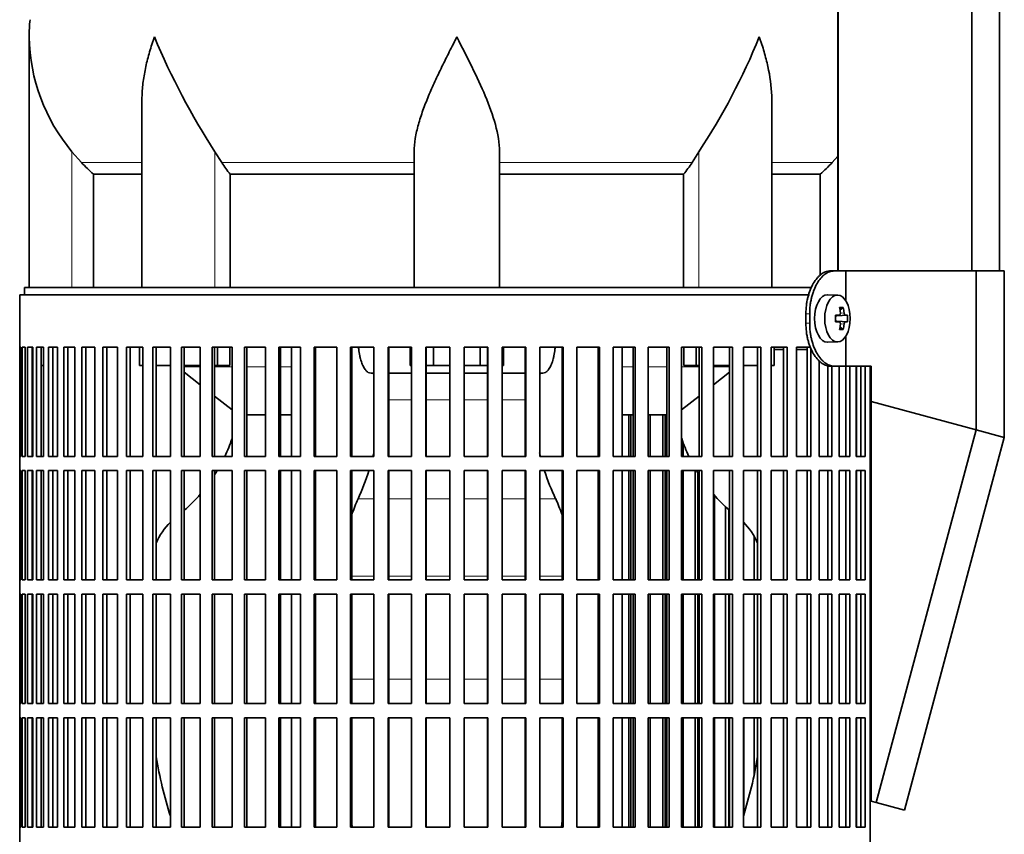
# Model space of a CAD drawing. Header units: millimetres. Extents: x 148 to 904, y -3418 to 2306.
# Tile 12 of 27: x 163 to 370, y -727 to -556. Entities that reach past the tile are written whole.
import ezdxf

# ---------------------------------------------------------------- set-up
doc = ezdxf.new("R2010")
doc.units = ezdxf.units.MM
for name, color, linetype in [('M5X8_UNI7687', 7, 'Continuous'), ('MID_134-16', 7, 'Continuous'), ('VSI134_DIFFUSORE', 7, 'Continuous'), ('VSI134_FILTRO_A', 7, 'Continuous'), ('VSI134_FILTRO_B', 7, 'Continuous'), ('VSI134_SUPPORTO_', 7, 'Continuous'), ('VSI134_TERMINALE', 7, 'Continuous')]:
    doc.layers.add(name, color=color, linetype=linetype)

# ---------------------------------------------------------------- blocks, each defined once
blk = doc.blocks.new('SE')
at = {"layer": 'M5X8_UNI7687', "color": 7, "linetype": 'Continuous', "lineweight": 35}
for p, q in [((334.83, -613.89), (332.74, -613.82)), ((336, -616.48), (335.33, -617.02)), ((334.35, -618.19), (335.15, -618.1)), ((335.15, -619.53), (334.35, -619.44)), ((336.89, -618.12), (334.67, -618.28)), ((336.89, -619.51), (334.67, -619.35)), ((336, -621.15), (335.33, -620.61)), ((332.74, -623.81), (334.83, -623.75))]:
    blk.add_line(p, q, dxfattribs=at)
at = {"layer": 'M5X8_UNI7687', "color": 4, "linetype": 'Continuous', "lineweight": 9}
for p, q in [((334.35, -618.19), (335.13, -618.11)), ((335.13, -619.53), (334.35, -619.44)), ((336.45, -618.11), (334.67, -618.28)), ((334.67, -619.35), (336.45, -619.53)), ((335.39, -617.68), (336.18, -617.61)), ((336.18, -620.02), (335.39, -619.95))]:
    blk.add_line(p, q, dxfattribs=at)
at = {"layer": 'M5X8_UNI7687', "color": 7, "linetype": 'Continuous', "lineweight": 35}
blk.add_arc((327.65, -618.82), 9.27, 355.7167, 4.2833, dxfattribs=at)
for centre, major_axis, ratio, start_param, end_param in [((332.69, -618.82), (0, -5), 0.544639, 3.141593, 6.283185), ((329.34, -621.88), (7.92, 4.79), 0.318449, 0.410036, 0.559729), ((327.58, -618.82), (0, 10), 0.788011, 4.833518, 4.948078), ((327.41, -618.82), (0, 10), 0.882948, 4.833518, 4.948078), ((327.5, -618.97), (9.97, 0.73), 0.047468, 0.695348, 0.809907), ((331.01, -618.82), (0, -9.26), 0.361923, 1.49595, 1.645642), ((334.67, -617.78), (-0.975, -0.099), 0.510424, 1.182652, 1.511361), ((334.67, -619.85), (-0.975, 0.099), 0.510424, 4.771824, 5.100533), ((327.5, -618.66), (9.97, -0.73), 0.047468, -0.809907, -0.695348), ((327.5, -618.97), (9.97, 0.73), 0.047468, 0.33853, 0.453089), ((327.5, -618.66), (9.97, -0.73), 0.047468, -0.453089, -0.33853), ((327.58, -618.82), (0, -10), 0.788011, 1.335108, 1.449667), ((329.34, -615.75), (7.92, -4.79), 0.318449, -0.559729, -0.410036), ((327.41, -618.82), (0, -10), 0.882948, 1.335108, 1.449667), ((332.69, -618.82), (0, -5), 0.544639, 0, 0.01805)]:
    blk.add_ellipse(centre, major_axis=major_axis, ratio=ratio, start_param=start_param, end_param=end_param, dxfattribs=at)
blk.add_ellipse((334.78, -618.82), major_axis=(0, -4.93), ratio=0.544639, dxfattribs=at)
for points in [[(335.13, -618.11), (335.14, -618.11), (335.17, -618.1), (335.2, -618.1), (335.22, -618.08), (335.25, -618.07), (335.28, -618.05), (335.3, -618.02), (335.32, -617.99), (335.34, -617.96), (335.36, -617.92), (335.38, -617.88), (335.39, -617.84), (335.4, -617.8), (335.4, -617.75), (335.41, -617.71), (335.41, -617.66), (335.41, -617.63), (335.4, -617.61)], [(335.4, -620.02), (335.41, -620.01), (335.41, -619.97), (335.41, -619.92), (335.4, -619.88), (335.4, -619.84), (335.39, -619.79), (335.38, -619.75), (335.36, -619.71), (335.34, -619.67), (335.32, -619.64), (335.3, -619.61), (335.28, -619.58), (335.25, -619.56), (335.22, -619.55), (335.2, -619.54), (335.17, -619.53), (335.14, -619.53), (335.13, -619.53)], [(336.18, -617.61), (336.18, -617.63), (336.18, -617.66), (336.19, -617.71), (336.2, -617.75), (336.21, -617.8), (336.23, -617.84), (336.24, -617.88), (336.26, -617.92), (336.28, -617.96), (336.3, -617.99), (336.32, -618.02), (336.34, -618.05), (336.36, -618.07), (336.38, -618.08), (336.4, -618.1), (336.43, -618.1), (336.44, -618.11), (336.45, -618.11)], [(336.45, -619.53), (336.44, -619.53), (336.43, -619.53), (336.4, -619.54), (336.38, -619.55), (336.36, -619.56), (336.34, -619.58), (336.32, -619.61), (336.3, -619.64), (336.28, -619.67), (336.26, -619.71), (336.24, -619.75), (336.23, -619.79), (336.21, -619.84), (336.2, -619.88), (336.19, -619.92), (336.18, -619.97), (336.18, -620.01), (336.18, -620.02)]]:
    blk.add_open_spline(points, degree=3, dxfattribs=at)
at = {"layer": 'MID_134-16', "color": 7, "linetype": 'Continuous', "lineweight": 35}
for p, q in [((334.95, 1727.68), (334.95, -608.82)), ((363.09, -608.82), (363.09, 1727.68)), ((368.89, -608.82), (368.89, 1727.68)), ((334.88, -477.32), (334.88, -608.82))]:
    blk.add_line(p, q, dxfattribs=at)
at = {"layer": 'VSI134_DIFFUSORE', "color": 7, "linetype": 'Continuous', "lineweight": 35}
for p, q in [((164.69, -559.58), (164.69, -612.32)), ((188.41, -572.96), (188.41, -612.32)), ((320.97, -612.32), (320.97, -572.96)), ((175.7, -586.02), (173.69, -583.72)), ((205.2, -586.02), (203.78, -583.72)), ((245.69, -612.32), (245.69, -583.72)), ((263.69, -612.32), (263.69, -583.72)), ((305.6, -583.72), (304.18, -586.02)), ((334.88, -584.64), (333.68, -586.02)), ((178.22, -588.46), (188.41, -588.46)), ((178.22, -612.32), (178.22, -588.46)), ((206.98, -588.46), (245.69, -588.46)), ((206.98, -612.32), (206.98, -588.46)), ((263.69, -588.46), (302.4, -588.46)), ((302.4, -588.46), (302.4, -612.32)), ((320.97, -588.46), (331.16, -588.46)), ((331.16, -588.46), (331.16, -609.77))]:
    blk.add_line(p, q, dxfattribs=at)
at = {"layer": 'VSI134_DIFFUSORE', "color": 4, "linetype": 'Continuous', "lineweight": 9}
for p, q in [((173.69, -612.32), (173.69, -583.72)), ((203.78, -612.32), (203.78, -583.72)), ((305.6, -612.32), (305.6, -583.72)), ((175.7, -586.02), (188.41, -586.02)), ((205.2, -586.02), (245.69, -586.02)), ((263.69, -586.02), (304.18, -586.02)), ((320.97, -586.02), (333.68, -586.02))]:
    blk.add_line(p, q, dxfattribs=at)
at = {"layer": 'VSI134_DIFFUSORE', "color": 7, "linetype": 'Continuous', "lineweight": 35}
for centre, radius, start, end in [((203.19, -559.59), 38.5, 174.5826, 180.0016), ((203.34, -558.92), 38.66, 180.9959, 219.9106), ((329.39, -502.05), 149.83, 202.585, 213.0327), ((192.33, -508.56), 135.94, 326.4322, 337.9502), ((238.34, -563.78), 39.91, 213.8601, 218.2043), ((271.07, -563.8), 39.88, 321.7938, 326.1418)]:
    blk.add_arc(centre, radius, start, end, dxfattribs=at)
for points, knots in [([(191.05, -559.59), (190.96, -559.85), (190.86, -560.11), (190.68, -560.63), (190.6, -560.9), (190.34, -561.68), (190.18, -562.2), (189.72, -563.76), (189.46, -564.79), (189.01, -566.87), (188.82, -567.91), (188.55, -569.96), (188.47, -570.98), (188.42, -572.32), (188.41, -572.64), (188.41, -572.97)], [0, 0, 0, 0, 0.03125, 0.03125, 0.0625, 0.0625, 0.125, 0.125, 0.25, 0.25, 0.375, 0.375, 0.5, 0.5, 0.5400162, 0.5400162, 0.5400162, 0.5400162]), ([(254.69, -559.59), (254.56, -559.85), (254.42, -560.11), (254.16, -560.63), (254.03, -560.9), (253.63, -561.68), (253.36, -562.2), (252.58, -563.76), (252.06, -564.79), (251.05, -566.87), (250.55, -567.91), (249.61, -569.96), (249.15, -570.98), (248.31, -573.01), (247.91, -574.01), (247.37, -575.52), (247.2, -576.02), (246.88, -577.02), (246.73, -577.52), (246.31, -579), (246.09, -579.97), (245.78, -581.87), (245.69, -582.8), (245.69, -583.72)], [0, 0, 0, 0, 0.03125, 0.03125, 0.0625, 0.0625, 0.125, 0.125, 0.25, 0.25, 0.375, 0.375, 0.5, 0.5, 0.625, 0.625, 0.6875, 0.6875, 0.75, 0.75, 0.875, 0.875, 1, 1, 1, 1]), ([(263.69, -583.72), (263.69, -581.89), (263.34, -579.99), (262.24, -576.04), (261.5, -574.02), (258.96, -567.95), (256.8, -563.74), (254.69, -559.59)], [0, 0, 0, 0, 0.25, 0.25, 0.5, 0.5, 1, 1, 1, 1]), ([(320.97, -572.97), (320.97, -572.63), (320.96, -572.29), (320.87, -569.9), (320.59, -567.86), (319.92, -564.78), (319.65, -563.75), (319.2, -562.19), (319.04, -561.68), (318.78, -560.9), (318.65, -560.5), (318.52, -560.11), (318.42, -559.85), (318.38, -559.72), (318.33, -559.59)], [0.4588627, 0.4588627, 0.4588627, 0.4588627, 0.5, 0.5, 0.75, 0.75, 0.875, 0.875, 0.9375, 0.9375, 0.96875, 0.984375, 0.984375, 1, 1, 1, 1])]:
    blk.add_open_spline(points, degree=3, knots=knots, dxfattribs=at)
for points in [[(178.22, -588.46), (177.35, -587.68), (176.51, -586.86), (175.7, -586.02)], [(333.68, -586.02), (332.87, -586.86), (332.03, -587.68), (331.16, -588.46)]]:
    blk.add_open_spline(points, degree=3, dxfattribs=at)
at = {"layer": 'VSI134_FILTRO_A', "color": 7, "linetype": 'Continuous', "lineweight": 35}
for p, q in [((328.89, -613.82), (162.69, -613.82)), ((162.69, -613.82), (162.69, -814.82)), ((162.7, -624.82), (162.7, -647.82)), ((162.92, -624.82), (162.7, -624.82)), ((162.92, -624.82), (162.92, -647.82)), ((163.18, -624.82), (163.18, -647.82)), ((163.84, -624.82), (163.18, -624.82)), ((163.84, -624.82), (163.84, -647.82)), ((164.36, -624.82), (164.36, -647.82)), ((165.44, -624.82), (164.36, -624.82)), ((165.34, -624.82), (165.34, -647.82)), ((165.44, -624.82), (165.44, -647.82)), ((166.23, -624.82), (166.23, -647.82)), ((167.73, -624.82), (166.23, -624.82)), ((167.18, -624.82), (167.18, -647.82)), ((167.73, -624.82), (167.73, -647.82)), ((168.77, -624.82), (168.77, -647.82)), ((170.68, -624.82), (168.77, -624.82)), ((169.69, -624.82), (169.69, -647.82)), ((170.68, -624.82), (170.68, -647.82)), ((171.96, -624.82), (171.96, -647.82)), ((174.27, -624.82), (171.96, -624.82)), ((172.85, -624.82), (172.85, -647.82)), ((174.27, -624.82), (174.27, -647.82)), ((175.78, -624.82), (175.78, -647.82)), ((178.47, -624.82), (175.78, -624.82)), ((176.63, -624.82), (176.63, -647.82)), ((178.47, -624.82), (178.47, -647.82)), ((180.21, -624.82), (180.21, -647.82)), ((183.25, -624.82), (180.21, -624.82)), ((181, -624.82), (181, -647.82)), ((183.25, -624.82), (183.25, -647.82)), ((185.2, -624.82), (185.2, -647.82)), ((188.57, -624.82), (185.2, -624.82)), ((185.93, -624.82), (185.93, -647.82)), ((188.57, -624.82), (188.57, -647.82)), ((194.4, -624.82), (190.72, -624.82)), ((190.72, -624.82), (190.72, -647.82)), ((191.39, -624.82), (191.39, -647.82)), ((194.4, -624.82), (194.4, -647.82)), ((200.69, -624.82), (196.72, -624.82)), ((196.72, -624.82), (196.72, -647.82)), ((197.33, -624.82), (197.33, -647.82)), ((200.69, -624.82), (200.69, -647.82)), ((207.38, -624.82), (203.17, -624.82)), ((203.17, -624.82), (203.17, -647.82)), ((203.71, -624.82), (203.71, -647.82)), ((207.38, -624.82), (207.38, -647.82)), ((214.44, -624.82), (210.01, -624.82)), ((210.01, -624.82), (210.01, -647.82)), ((210.47, -624.82), (210.47, -647.82)), ((214.44, -624.82), (214.44, -647.82)), ((221.81, -624.82), (217.19, -624.82)), ((217.19, -624.82), (217.19, -647.82)), ((217.57, -624.82), (217.57, -647.82)), ((221.81, -624.82), (221.81, -647.82)), ((229.42, -624.82), (224.65, -624.82)), ((224.65, -624.82), (224.65, -647.82)), ((224.95, -624.82), (224.95, -647.82)), ((229.42, -624.82), (229.42, -647.82)), ((237.23, -624.82), (232.34, -624.82)), ((232.34, -624.82), (232.34, -647.82)), ((232.56, -624.82), (232.56, -647.82)), ((237.23, -624.82), (237.23, -647.82)), ((245.16, -624.82), (240.21, -624.82)), ((240.21, -624.82), (240.21, -647.82)), ((240.34, -624.82), (240.34, -647.82)), ((245.16, -624.82), (245.16, -647.82)), ((253.18, -624.82), (248.18, -624.82)), ((248.18, -624.82), (248.18, -647.82)), ((248.22, -624.82), (248.22, -647.82)), ((253.18, -624.82), (253.18, -647.82)), ((261.2, -624.82), (256.2, -624.82)), ((256.2, -624.82), (256.2, -647.82)), ((261.16, -624.82), (261.16, -647.82)), ((261.2, -624.82), (261.2, -647.82)), ((269.17, -624.82), (264.22, -624.82)), ((264.22, -624.82), (264.22, -647.82)), ((269.04, -624.82), (269.04, -647.82)), ((269.17, -624.82), (269.17, -647.82)), ((277.04, -624.82), (272.15, -624.82)), ((272.15, -624.82), (272.15, -647.82)), ((276.82, -624.82), (276.82, -647.82)), ((277.04, -624.82), (277.04, -647.82)), ((284.73, -624.82), (279.96, -624.82)), ((279.96, -624.82), (279.96, -647.82)), ((284.43, -624.82), (284.43, -647.82)), ((284.73, -624.82), (284.73, -647.82)), ((292.19, -624.82), (287.57, -624.82)), ((287.57, -624.82), (287.57, -647.82)), ((291.81, -624.82), (291.81, -647.82)), ((292.19, -624.82), (292.19, -647.82)), ((299.37, -624.82), (294.94, -624.82)), ((294.94, -624.82), (294.94, -647.82)), ((298.91, -624.82), (298.91, -647.82)), ((299.37, -624.82), (299.37, -647.82)), ((306.21, -624.82), (301.99, -624.82)), ((301.99, -624.82), (301.99, -647.82)), ((305.67, -624.82), (305.67, -647.82)), ((306.21, -624.82), (306.21, -647.82)), ((312.66, -624.82), (308.69, -624.82)), ((308.69, -624.82), (308.69, -647.82)), ((312.05, -624.82), (312.05, -647.82)), ((312.66, -624.82), (312.66, -647.82)), ((318.66, -624.82), (314.98, -624.82)), ((314.98, -624.82), (314.98, -647.82)), ((317.99, -624.82), (317.99, -647.82)), ((318.66, -624.82), (318.66, -647.82)), ((324.18, -624.82), (320.81, -624.82)), ((320.81, -624.82), (320.81, -647.82)), ((323.45, -624.82), (323.45, -647.82)), ((324.18, -624.82), (324.18, -647.82)), ((329.17, -624.82), (326.13, -624.82)), ((326.13, -624.82), (326.13, -647.82)), ((328.38, -624.82), (328.38, -647.82)), ((329.17, -625.01), (329.17, -647.82)), ((330.91, -627.62), (330.91, -647.82)), ((332.75, -628.67), (332.75, -647.82)), ((333.6, -628.82), (333.6, -647.82)), ((335.11, -628.82), (335.11, -647.82)), ((336.53, -628.82), (336.53, -647.82)), ((337.42, -628.82), (337.42, -647.82)), ((338.7, -628.82), (338.7, -647.82)), ((339.69, -628.82), (339.69, -647.82)), ((340.61, -628.82), (340.61, -647.82)), ((341.68, -628.82), (341.68, -806.04)), ((162.92, -647.82), (162.7, -647.82)), ((163.84, -647.82), (163.18, -647.82)), ((165.44, -647.82), (164.36, -647.82)), ((167.73, -647.82), (166.23, -647.82)), ((170.68, -647.82), (168.77, -647.82)), ((174.27, -647.82), (171.96, -647.82)), ((178.47, -647.82), (175.78, -647.82)), ((183.25, -647.82), (180.21, -647.82)), ((188.57, -647.82), (185.2, -647.82)), ((194.4, -647.82), (190.72, -647.82)), ((200.69, -647.82), (196.72, -647.82)), ((207.38, -647.82), (203.17, -647.82)), ((214.44, -647.82), (210.01, -647.82)), ((221.81, -647.82), (217.19, -647.82)), ((229.42, -647.82), (224.65, -647.82)), ((237.23, -647.82), (232.34, -647.82)), ((245.16, -647.82), (240.21, -647.82)), ((253.18, -647.82), (248.18, -647.82)), ((261.2, -647.82), (256.2, -647.82)), ((269.17, -647.82), (264.22, -647.82)), ((277.04, -647.82), (272.15, -647.82)), ((284.73, -647.82), (279.96, -647.82)), ((292.19, -647.82), (287.57, -647.82)), ((299.37, -647.82), (294.94, -647.82)), ((306.21, -647.82), (301.99, -647.82)), ((312.66, -647.82), (308.69, -647.82)), ((318.66, -647.82), (314.98, -647.82)), ((324.18, -647.82), (320.81, -647.82)), ((329.17, -647.82), (326.13, -647.82)), ((333.6, -647.82), (330.91, -647.82)), ((337.42, -647.82), (335.11, -647.82)), ((340.61, -647.82), (338.7, -647.82)), ((162.7, -650.82), (162.7, -673.82)), ((162.92, -650.82), (162.7, -650.82)), ((162.92, -650.82), (162.92, -673.82)), ((163.18, -650.82), (163.18, -673.82)), ((163.84, -650.82), (163.18, -650.82)), ((163.84, -650.82), (163.84, -673.82)), ((164.36, -650.82), (164.36, -673.82)), ((165.44, -650.82), (164.36, -650.82)), ((165.34, -650.82), (165.34, -673.82)), ((165.44, -650.82), (165.44, -673.82)), ((166.23, -650.82), (166.23, -673.82)), ((167.73, -650.82), (166.23, -650.82)), ((167.18, -650.82), (167.18, -673.82)), ((167.73, -650.82), (167.73, -673.82)), ((168.77, -650.82), (168.77, -673.82)), ((170.68, -650.82), (168.77, -650.82)), ((169.69, -650.82), (169.69, -673.82)), ((170.68, -650.82), (170.68, -673.82)), ((171.96, -650.82), (171.96, -673.82)), ((174.27, -650.82), (171.96, -650.82)), ((172.85, -650.82), (172.85, -673.82)), ((174.27, -650.82), (174.27, -673.82)), ((175.78, -650.82), (175.78, -673.82)), ((178.47, -650.82), (175.78, -650.82)), ((176.63, -650.82), (176.63, -673.82)), ((178.47, -650.82), (178.47, -673.82)), ((180.21, -650.82), (180.21, -673.82)), ((183.25, -650.82), (180.21, -650.82)), ((181, -650.82), (181, -673.82)), ((183.25, -650.82), (183.25, -673.82)), ((185.2, -650.82), (185.2, -673.82)), ((188.57, -650.82), (185.2, -650.82)), ((185.93, -650.82), (185.93, -673.82)), ((188.57, -650.82), (188.57, -673.82)), ((194.4, -650.82), (190.72, -650.82)), ((190.72, -650.82), (190.72, -673.82)), ((191.39, -650.82), (191.39, -673.82)), ((194.4, -650.82), (194.4, -673.82)), ((200.69, -650.82), (196.72, -650.82)), ((196.72, -650.82), (196.72, -673.82)), ((197.33, -650.82), (197.33, -673.82)), ((200.69, -650.82), (200.69, -673.82)), ((207.38, -650.82), (203.17, -650.82)), ((203.17, -650.82), (203.17, -673.82)), ((203.71, -650.82), (203.71, -673.82)), ((207.38, -650.82), (207.38, -673.82)), ((214.44, -650.82), (210.01, -650.82)), ((210.01, -650.82), (210.01, -673.82)), ((210.47, -650.82), (210.47, -673.82)), ((214.44, -650.82), (214.44, -673.82)), ((221.81, -650.82), (217.19, -650.82)), ((217.19, -650.82), (217.19, -673.82)), ((217.57, -650.82), (217.57, -673.82)), ((221.81, -650.82), (221.81, -673.82)), ((229.42, -650.82), (224.65, -650.82)), ((224.65, -650.82), (224.65, -673.82)), ((224.95, -650.82), (224.95, -673.82)), ((229.42, -650.82), (229.42, -673.82)), ((237.23, -650.82), (232.34, -650.82)), ((232.34, -650.82), (232.34, -673.82)), ((232.56, -650.82), (232.56, -673.82)), ((237.23, -650.82), (237.23, -673.82)), ((245.16, -650.82), (240.21, -650.82)), ((240.21, -650.82), (240.21, -673.82)), ((240.34, -650.82), (240.34, -673.82)), ((245.16, -650.82), (245.16, -673.82)), ((253.18, -650.82), (248.18, -650.82)), ((248.18, -650.82), (248.18, -673.82)), ((248.22, -650.82), (248.22, -673.82)), ((253.18, -650.82), (253.18, -673.82)), ((261.2, -650.82), (256.2, -650.82)), ((256.2, -650.82), (256.2, -673.82)), ((261.16, -650.82), (261.16, -673.82)), ((261.2, -650.82), (261.2, -673.82)), ((269.17, -650.82), (264.22, -650.82)), ((264.22, -650.82), (264.22, -673.82)), ((269.04, -650.82), (269.04, -673.82)), ((269.17, -650.82), (269.17, -673.82)), ((277.04, -650.82), (272.15, -650.82)), ((272.15, -650.82), (272.15, -673.82)), ((276.82, -650.82), (276.82, -673.82)), ((277.04, -650.82), (277.04, -673.82)), ((284.73, -650.82), (279.96, -650.82)), ((279.96, -650.82), (279.96, -673.82)), ((284.43, -650.82), (284.43, -673.82)), ((284.73, -650.82), (284.73, -673.82)), ((292.19, -650.82), (287.57, -650.82)), ((287.57, -650.82), (287.57, -673.82)), ((291.81, -650.82), (291.81, -673.82)), ((292.19, -650.82), (292.19, -673.82)), ((299.37, -650.82), (294.94, -650.82)), ((294.94, -650.82), (294.94, -673.82)), ((298.91, -650.82), (298.91, -673.82)), ((299.37, -650.82), (299.37, -673.82)), ((306.21, -650.82), (301.99, -650.82)), ((301.99, -650.82), (301.99, -673.82)), ((305.67, -650.82), (305.67, -673.82)), ((306.21, -650.82), (306.21, -673.82)), ((312.66, -650.82), (308.69, -650.82)), ((308.69, -650.82), (308.69, -673.82)), ((312.05, -650.82), (312.05, -673.82)), ((312.66, -650.82), (312.66, -673.82)), ((318.66, -650.82), (314.98, -650.82)), ((314.98, -650.82), (314.98, -673.82)), ((317.99, -650.82), (317.99, -673.82)), ((318.66, -650.82), (318.66, -673.82)), ((324.18, -650.82), (320.81, -650.82)), ((320.81, -650.82), (320.81, -673.82)), ((323.45, -650.82), (323.45, -673.82)), ((324.18, -650.82), (324.18, -673.82)), ((329.17, -650.82), (326.13, -650.82)), ((326.13, -650.82), (326.13, -673.82)), ((328.38, -650.82), (328.38, -673.82)), ((329.17, -650.82), (329.17, -673.82)), ((333.6, -650.82), (330.91, -650.82)), ((330.91, -650.82), (330.91, -673.82)), ((332.75, -650.82), (332.75, -673.82)), ((333.6, -650.82), (333.6, -673.82)), ((337.42, -650.82), (335.11, -650.82)), ((335.11, -650.82), (335.11, -673.82)), ((336.53, -650.82), (336.53, -673.82)), ((337.42, -650.82), (337.42, -673.82)), ((340.61, -650.82), (338.7, -650.82)), ((338.7, -650.82), (338.7, -673.82)), ((339.69, -650.82), (339.69, -673.82)), ((340.61, -650.82), (340.61, -673.82)), ((162.92, -673.82), (162.7, -673.82)), ((163.84, -673.82), (163.18, -673.82)), ((165.44, -673.82), (164.36, -673.82)), ((167.73, -673.82), (166.23, -673.82)), ((170.68, -673.82), (168.77, -673.82)), ((174.27, -673.82), (171.96, -673.82)), ((178.47, -673.82), (175.78, -673.82)), ((183.25, -673.82), (180.21, -673.82)), ((188.57, -673.82), (185.2, -673.82)), ((194.4, -673.82), (190.72, -673.82)), ((200.69, -673.82), (196.72, -673.82)), ((207.38, -673.82), (203.17, -673.82)), ((214.44, -673.82), (210.01, -673.82)), ((221.81, -673.82), (217.19, -673.82)), ((229.42, -673.82), (224.65, -673.82)), ((237.23, -673.82), (232.34, -673.82)), ((245.16, -673.82), (240.21, -673.82)), ((253.18, -673.82), (248.18, -673.82)), ((261.2, -673.82), (256.2, -673.82)), ((269.17, -673.82), (264.22, -673.82)), ((277.04, -673.82), (272.15, -673.82)), ((284.73, -673.82), (279.96, -673.82)), ((292.19, -673.82), (287.57, -673.82)), ((299.37, -673.82), (294.94, -673.82)), ((306.21, -673.82), (301.99, -673.82)), ((312.66, -673.82), (308.69, -673.82)), ((318.66, -673.82), (314.98, -673.82)), ((324.18, -673.82), (320.81, -673.82)), ((329.17, -673.82), (326.13, -673.82)), ((333.6, -673.82), (330.91, -673.82)), ((337.42, -673.82), (335.11, -673.82)), ((340.61, -673.82), (338.7, -673.82)), ((162.7, -676.82), (162.7, -699.82)), ((162.92, -676.82), (162.7, -676.82)), ((162.92, -676.82), (162.92, -699.82)), ((163.18, -676.82), (163.18, -699.82)), ((163.84, -676.82), (163.18, -676.82)), ((163.84, -676.82), (163.84, -699.82)), ((164.36, -676.82), (164.36, -699.82)), ((165.44, -676.82), (164.36, -676.82)), ((165.34, -676.82), (165.34, -699.82)), ((165.44, -676.82), (165.44, -699.82)), ((166.23, -676.82), (166.23, -699.82)), ((167.73, -676.82), (166.23, -676.82)), ((167.18, -676.82), (167.18, -699.82)), ((167.73, -676.82), (167.73, -699.82)), ((168.77, -676.82), (168.77, -699.82)), ((170.68, -676.82), (168.77, -676.82)), ((169.69, -676.82), (169.69, -699.82)), ((170.68, -676.82), (170.68, -699.82)), ((171.96, -676.82), (171.96, -699.82)), ((174.27, -676.82), (171.96, -676.82)), ((172.85, -676.82), (172.85, -699.82)), ((174.27, -676.82), (174.27, -699.82)), ((175.78, -676.82), (175.78, -699.82)), ((178.47, -676.82), (175.78, -676.82)), ((176.63, -676.82), (176.63, -699.82)), ((178.47, -676.82), (178.47, -699.82)), ((180.21, -676.82), (180.21, -699.82)), ((183.25, -676.82), (180.21, -676.82)), ((181, -676.82), (181, -699.82)), ((183.25, -676.82), (183.25, -699.82)), ((185.2, -676.82), (185.2, -699.82)), ((188.57, -676.82), (185.2, -676.82)), ((185.93, -676.82), (185.93, -699.82)), ((188.57, -676.82), (188.57, -699.82)), ((194.4, -676.82), (190.72, -676.82)), ((190.72, -676.82), (190.72, -699.82)), ((191.39, -676.82), (191.39, -699.82)), ((194.4, -676.82), (194.4, -699.82)), ((200.69, -676.82), (196.72, -676.82)), ((196.72, -676.82), (196.72, -699.82)), ((197.33, -676.82), (197.33, -699.82)), ((200.69, -676.82), (200.69, -699.82)), ((207.38, -676.82), (203.17, -676.82)), ((203.17, -676.82), (203.17, -699.82)), ((203.71, -676.82), (203.71, -699.82)), ((207.38, -676.82), (207.38, -699.82)), ((214.44, -676.82), (210.01, -676.82)), ((210.01, -676.82), (210.01, -699.82)), ((210.47, -676.82), (210.47, -699.82)), ((214.44, -676.82), (214.44, -699.82)), ((221.81, -676.82), (217.19, -676.82)), ((217.19, -676.82), (217.19, -699.82)), ((217.57, -676.82), (217.57, -699.82)), ((221.81, -676.82), (221.81, -699.82)), ((229.42, -676.82), (224.65, -676.82)), ((224.65, -676.82), (224.65, -699.82)), ((224.95, -676.82), (224.95, -699.82)), ((229.42, -676.82), (229.42, -699.82)), ((237.23, -676.82), (232.34, -676.82)), ((232.34, -676.82), (232.34, -699.82)), ((232.56, -676.82), (232.56, -699.82)), ((237.23, -676.82), (237.23, -699.82)), ((245.16, -676.82), (240.21, -676.82)), ((240.21, -676.82), (240.21, -699.82)), ((240.34, -676.82), (240.34, -699.82)), ((245.16, -676.82), (245.16, -699.82)), ((253.18, -676.82), (248.18, -676.82)), ((248.18, -676.82), (248.18, -699.82)), ((248.22, -676.82), (248.22, -699.82)), ((253.18, -676.82), (253.18, -699.82)), ((261.2, -676.82), (256.2, -676.82)), ((256.2, -676.82), (256.2, -699.82)), ((261.16, -676.82), (261.16, -699.82)), ((261.2, -676.82), (261.2, -699.82)), ((269.17, -676.82), (264.22, -676.82)), ((264.22, -676.82), (264.22, -699.82)), ((269.04, -676.82), (269.04, -699.82)), ((269.17, -676.82), (269.17, -699.82)), ((277.04, -676.82), (272.15, -676.82)), ((272.15, -676.82), (272.15, -699.82)), ((276.82, -676.82), (276.82, -699.82)), ((277.04, -676.82), (277.04, -699.82)), ((284.73, -676.82), (279.96, -676.82)), ((279.96, -676.82), (279.96, -699.82)), ((284.43, -676.82), (284.43, -699.82)), ((284.73, -676.82), (284.73, -699.82)), ((292.19, -676.82), (287.57, -676.82)), ((287.57, -676.82), (287.57, -699.82)), ((291.81, -676.82), (291.81, -699.82)), ((292.19, -676.82), (292.19, -699.82)), ((299.37, -676.82), (294.94, -676.82)), ((294.94, -676.82), (294.94, -699.82)), ((298.91, -676.82), (298.91, -699.82)), ((299.37, -676.82), (299.37, -699.82)), ((306.21, -676.82), (301.99, -676.82)), ((301.99, -676.82), (301.99, -699.82)), ((305.67, -676.82), (305.67, -699.82)), ((306.21, -676.82), (306.21, -699.82)), ((312.66, -676.82), (308.69, -676.82)), ((308.69, -676.82), (308.69, -699.82)), ((312.05, -676.82), (312.05, -699.82)), ((312.66, -676.82), (312.66, -699.82)), ((318.66, -676.82), (314.98, -676.82)), ((314.98, -676.82), (314.98, -699.82)), ((317.99, -676.82), (317.99, -699.82)), ((318.66, -676.82), (318.66, -699.82)), ((324.18, -676.82), (320.81, -676.82)), ((320.81, -676.82), (320.81, -699.82)), ((323.45, -676.82), (323.45, -699.82)), ((324.18, -676.82), (324.18, -699.82)), ((329.17, -676.82), (326.13, -676.82)), ((326.13, -676.82), (326.13, -699.82)), ((328.38, -676.82), (328.38, -699.82)), ((329.17, -676.82), (329.17, -699.82)), ((333.6, -676.82), (330.91, -676.82)), ((330.91, -676.82), (330.91, -699.82)), ((332.75, -676.82), (332.75, -699.82)), ((333.6, -676.82), (333.6, -699.82)), ((337.42, -676.82), (335.11, -676.82)), ((335.11, -676.82), (335.11, -699.82)), ((336.53, -676.82), (336.53, -699.82)), ((337.42, -676.82), (337.42, -699.82)), ((340.61, -676.82), (338.7, -676.82)), ((338.7, -676.82), (338.7, -699.82)), ((339.69, -676.82), (339.69, -699.82)), ((340.61, -676.82), (340.61, -699.82)), ((162.92, -699.82), (162.7, -699.82)), ((163.84, -699.82), (163.18, -699.82)), ((165.44, -699.82), (164.36, -699.82)), ((167.73, -699.82), (166.23, -699.82)), ((170.68, -699.82), (168.77, -699.82)), ((174.27, -699.82), (171.96, -699.82)), ((178.47, -699.82), (175.78, -699.82)), ((183.25, -699.82), (180.21, -699.82)), ((188.57, -699.82), (185.2, -699.82)), ((194.4, -699.82), (190.72, -699.82)), ((200.69, -699.82), (196.72, -699.82)), ((207.38, -699.82), (203.17, -699.82)), ((214.44, -699.82), (210.01, -699.82)), ((221.81, -699.82), (217.19, -699.82)), ((229.42, -699.82), (224.65, -699.82)), ((237.23, -699.82), (232.34, -699.82)), ((245.16, -699.82), (240.21, -699.82)), ((253.18, -699.82), (248.18, -699.82)), ((261.2, -699.82), (256.2, -699.82)), ((269.17, -699.82), (264.22, -699.82)), ((277.04, -699.82), (272.15, -699.82)), ((284.73, -699.82), (279.96, -699.82)), ((292.19, -699.82), (287.57, -699.82)), ((299.37, -699.82), (294.94, -699.82)), ((306.21, -699.82), (301.99, -699.82)), ((312.66, -699.82), (308.69, -699.82)), ((318.66, -699.82), (314.98, -699.82)), ((324.18, -699.82), (320.81, -699.82)), ((329.17, -699.82), (326.13, -699.82)), ((333.6, -699.82), (330.91, -699.82)), ((337.42, -699.82), (335.11, -699.82)), ((340.61, -699.82), (338.7, -699.82)), ((162.7, -702.82), (162.7, -725.82)), ((162.92, -702.82), (162.7, -702.82)), ((162.92, -702.82), (162.92, -725.82)), ((163.18, -702.82), (163.18, -725.82)), ((163.84, -702.82), (163.18, -702.82)), ((163.84, -702.82), (163.84, -725.82)), ((164.36, -702.82), (164.36, -725.82)), ((165.44, -702.82), (164.36, -702.82)), ((165.34, -702.82), (165.34, -725.82)), ((165.44, -702.82), (165.44, -725.82)), ((166.23, -702.82), (166.23, -725.82)), ((167.73, -702.82), (166.23, -702.82)), ((167.18, -702.82), (167.18, -725.82)), ((167.73, -702.82), (167.73, -725.82)), ((168.77, -702.82), (168.77, -725.82)), ((170.68, -702.82), (168.77, -702.82)), ((169.69, -702.82), (169.69, -725.82)), ((170.68, -702.82), (170.68, -725.82)), ((171.96, -702.82), (171.96, -725.82)), ((174.27, -702.82), (171.96, -702.82)), ((172.85, -702.82), (172.85, -725.82)), ((174.27, -702.82), (174.27, -725.82)), ((175.78, -702.82), (175.78, -725.82)), ((178.47, -702.82), (175.78, -702.82)), ((176.63, -702.82), (176.63, -725.82)), ((178.47, -702.82), (178.47, -725.82)), ((180.21, -702.82), (180.21, -725.82)), ((183.25, -702.82), (180.21, -702.82)), ((181, -702.82), (181, -725.82)), ((183.25, -702.82), (183.25, -725.82)), ((185.2, -702.82), (185.2, -725.82)), ((188.57, -702.82), (185.2, -702.82)), ((185.93, -702.82), (185.93, -725.82)), ((188.57, -702.82), (188.57, -725.82)), ((194.4, -702.82), (190.72, -702.82)), ((190.72, -702.82), (190.72, -725.82)), ((191.39, -702.82), (191.39, -725.82)), ((194.4, -702.82), (194.4, -725.82)), ((200.69, -702.82), (196.72, -702.82)), ((196.72, -702.82), (196.72, -725.82)), ((197.33, -702.82), (197.33, -725.82)), ((200.69, -702.82), (200.69, -725.82)), ((207.38, -702.82), (203.17, -702.82)), ((203.17, -702.82), (203.17, -725.82)), ((203.71, -702.82), (203.71, -725.82)), ((207.38, -702.82), (207.38, -725.82)), ((214.44, -702.82), (210.01, -702.82)), ((210.01, -702.82), (210.01, -725.82)), ((210.47, -702.82), (210.47, -725.82)), ((214.44, -702.82), (214.44, -725.82)), ((221.81, -702.82), (217.19, -702.82)), ((217.19, -702.82), (217.19, -725.82)), ((217.57, -702.82), (217.57, -725.82)), ((221.81, -702.82), (221.81, -725.82)), ((229.42, -702.82), (224.65, -702.82)), ((224.65, -702.82), (224.65, -725.82)), ((224.95, -702.82), (224.95, -725.82)), ((229.42, -702.82), (229.42, -725.82)), ((237.23, -702.82), (232.34, -702.82)), ((232.34, -702.82), (232.34, -725.82)), ((232.56, -702.82), (232.56, -725.82)), ((237.23, -702.82), (237.23, -725.82)), ((245.16, -702.82), (240.21, -702.82)), ((240.21, -702.82), (240.21, -725.82)), ((240.34, -702.82), (240.34, -725.82)), ((245.16, -702.82), (245.16, -725.82)), ((253.18, -702.82), (248.18, -702.82)), ((248.18, -702.82), (248.18, -725.82)), ((248.22, -702.82), (248.22, -725.82)), ((253.18, -702.82), (253.18, -725.82)), ((261.2, -702.82), (256.2, -702.82)), ((256.2, -702.82), (256.2, -725.82)), ((261.16, -702.82), (261.16, -725.82)), ((261.2, -702.82), (261.2, -725.82)), ((269.17, -702.82), (264.22, -702.82)), ((264.22, -702.82), (264.22, -725.82)), ((269.04, -702.82), (269.04, -725.82)), ((269.17, -702.82), (269.17, -725.82)), ((277.04, -702.82), (272.15, -702.82)), ((272.15, -702.82), (272.15, -725.82)), ((276.82, -702.82), (276.82, -725.82)), ((277.04, -702.82), (277.04, -725.82)), ((284.73, -702.82), (279.96, -702.82)), ((279.96, -702.82), (279.96, -725.82)), ((284.43, -702.82), (284.43, -725.82)), ((284.73, -702.82), (284.73, -725.82)), ((292.19, -702.82), (287.57, -702.82)), ((287.57, -702.82), (287.57, -725.82)), ((291.81, -702.82), (291.81, -725.82)), ((292.19, -702.82), (292.19, -725.82)), ((299.37, -702.82), (294.94, -702.82)), ((294.94, -702.82), (294.94, -725.82)), ((298.91, -702.82), (298.91, -725.82)), ((299.37, -702.82), (299.37, -725.82)), ((306.21, -702.82), (301.99, -702.82)), ((301.99, -702.82), (301.99, -725.82)), ((305.67, -702.82), (305.67, -725.82)), ((306.21, -702.82), (306.21, -725.82)), ((312.66, -702.82), (308.69, -702.82)), ((308.69, -702.82), (308.69, -725.82)), ((312.05, -702.82), (312.05, -725.82)), ((312.66, -702.82), (312.66, -725.82)), ((318.66, -702.82), (314.98, -702.82)), ((314.98, -702.82), (314.98, -725.82)), ((317.99, -702.82), (317.99, -725.82)), ((318.66, -702.82), (318.66, -725.82)), ((324.18, -702.82), (320.81, -702.82)), ((320.81, -702.82), (320.81, -725.82)), ((323.45, -702.82), (323.45, -725.82)), ((324.18, -702.82), (324.18, -725.82)), ((329.17, -702.82), (326.13, -702.82)), ((326.13, -702.82), (326.13, -725.82)), ((328.38, -702.82), (328.38, -725.82)), ((329.17, -702.82), (329.17, -725.82)), ((333.6, -702.82), (330.91, -702.82)), ((330.91, -702.82), (330.91, -725.82)), ((332.75, -702.82), (332.75, -725.82)), ((333.6, -702.82), (333.6, -725.82)), ((337.42, -702.82), (335.11, -702.82)), ((335.11, -702.82), (335.11, -725.82)), ((336.53, -702.82), (336.53, -725.82)), ((337.42, -702.82), (337.42, -725.82)), ((340.61, -702.82), (338.7, -702.82)), ((338.7, -702.82), (338.7, -725.82)), ((339.69, -702.82), (339.69, -725.82)), ((340.61, -702.82), (340.61, -725.82)), ((162.92, -725.82), (162.7, -725.82)), ((163.84, -725.82), (163.18, -725.82)), ((165.44, -725.82), (164.36, -725.82)), ((167.73, -725.82), (166.23, -725.82)), ((170.68, -725.82), (168.77, -725.82)), ((174.27, -725.82), (171.96, -725.82)), ((178.47, -725.82), (175.78, -725.82)), ((183.25, -725.82), (180.21, -725.82)), ((188.57, -725.82), (185.2, -725.82)), ((194.4, -725.82), (190.72, -725.82)), ((200.69, -725.82), (196.72, -725.82)), ((207.38, -725.82), (203.17, -725.82)), ((214.44, -725.82), (210.01, -725.82)), ((221.81, -725.82), (217.19, -725.82)), ((229.42, -725.82), (224.65, -725.82)), ((237.23, -725.82), (232.34, -725.82)), ((245.16, -725.82), (240.21, -725.82)), ((253.18, -725.82), (248.18, -725.82)), ((261.2, -725.82), (256.2, -725.82)), ((269.17, -725.82), (264.22, -725.82)), ((277.04, -725.82), (272.15, -725.82)), ((284.73, -725.82), (279.96, -725.82)), ((292.19, -725.82), (287.57, -725.82)), ((299.37, -725.82), (294.94, -725.82)), ((306.21, -725.82), (301.99, -725.82)), ((312.66, -725.82), (308.69, -725.82)), ((318.66, -725.82), (314.98, -725.82)), ((324.18, -725.82), (320.81, -725.82)), ((329.17, -725.82), (326.13, -725.82)), ((333.6, -725.82), (330.91, -725.82)), ((337.42, -725.82), (335.11, -725.82)), ((340.61, -725.82), (338.7, -725.82))]:
    blk.add_line(p, q, dxfattribs=at)
at = {"layer": 'VSI134_FILTRO_B', "color": 7, "linetype": 'Continuous', "lineweight": 35}
for p, q in [((290.87, -639.11), (290.87, -647.82)), ((291.29, -639.11), (291.29, -647.82)), ((295.4, -639.11), (295.4, -647.82)), ((298.01, -639.11), (298.01, -647.82)), ((298.51, -639.11), (298.51, -647.82)), ((302.34, -645.03), (302.34, -647.82)), ((290.87, -650.82), (290.87, -673.82)), ((291.29, -650.82), (291.29, -673.82)), ((295.4, -650.82), (295.4, -673.82)), ((298.01, -650.82), (298.01, -673.82)), ((298.51, -650.82), (298.51, -673.82)), ((302.34, -650.82), (302.34, -673.82)), ((304.82, -650.82), (304.82, -673.82)), ((305.39, -651.28), (305.39, -673.82)), ((308.91, -656.04), (308.91, -673.82)), ((311.25, -658.43), (311.25, -673.82)), ((311.89, -659.01), (311.89, -673.82)), ((317.24, -664.62), (317.24, -673.82)), ((317.95, -666), (317.95, -673.82)), ((290.87, -676.82), (290.87, -699.82)), ((291.29, -676.82), (291.29, -699.82)), ((295.4, -676.82), (295.4, -699.82)), ((298.01, -676.82), (298.01, -699.82)), ((298.51, -676.82), (298.51, -699.82)), ((302.34, -676.82), (302.34, -699.82)), ((304.82, -676.82), (304.82, -699.82)), ((305.39, -676.82), (305.39, -699.82)), ((308.91, -676.82), (308.91, -699.82)), ((311.25, -676.82), (311.25, -699.82)), ((311.89, -676.82), (311.89, -699.82)), ((317.24, -676.82), (317.24, -699.82)), ((317.95, -676.82), (317.95, -699.82)), ((290.87, -702.82), (290.87, -725.82)), ((291.29, -702.82), (291.29, -725.82)), ((295.4, -702.82), (295.4, -725.82)), ((298.01, -702.82), (298.01, -725.82)), ((298.51, -702.82), (298.51, -725.82)), ((302.34, -702.82), (302.34, -725.82)), ((304.82, -702.82), (304.82, -725.82)), ((305.39, -702.82), (305.39, -725.82)), ((308.91, -702.82), (308.91, -725.82)), ((311.25, -702.82), (311.25, -725.82)), ((311.89, -702.82), (311.89, -725.82)), ((315.08, -702.82), (315.08, -723.22)), ((317.24, -702.82), (317.24, -714.88)), ((317.95, -702.82), (317.95, -711.2))]:
    blk.add_line(p, q, dxfattribs=at)
at = {"layer": 'VSI134_SUPPORTO_', "color": 7, "linetype": 'Continuous', "lineweight": 35}
for p, q in [((163.69, -612.32), (329.42, -612.32)), ((163.69, -612.32), (163.69, -613.82)), ((170.62, -647.82), (170.62, -624.82)), ((187.93, -628.72), (187.93, -624.82)), ((204.35, -628.72), (204.35, -624.82)), ((206.89, -628.72), (206.89, -624.82)), ((219.87, -624.82), (219.87, -647.82)), ((244.87, -628.72), (244.87, -624.82)), ((249.78, -628.72), (249.78, -624.82)), ((259.6, -628.72), (259.6, -624.82)), ((264.5, -628.72), (264.5, -624.82)), ((289.51, -624.82), (289.51, -647.82)), ((302.48, -628.72), (302.48, -624.82)), ((305.03, -628.72), (305.03, -624.82)), ((321.45, -628.72), (321.45, -624.82)), ((323.45, -625.32), (321.45, -625.32)), ((328.38, -625.32), (326.13, -625.32)), ((165.44, -628.72), (165.34, -628.72)), ((167.73, -628.72), (167.18, -628.72)), ((188.57, -628.72), (187.93, -628.72)), ((194.4, -628.72), (191.39, -628.72)), ((200.69, -628.72), (197.33, -628.72)), ((204.35, -628.72), (203.71, -628.72)), ((206.89, -628.72), (204.35, -628.72)), ((245.16, -628.72), (244.87, -628.72)), ((249.78, -628.72), (248.22, -628.72)), ((253.18, -628.72), (249.78, -628.72)), ((259.6, -628.72), (256.2, -628.72)), ((261.16, -628.72), (259.6, -628.72)), ((264.5, -628.72), (264.22, -628.72)), ((305.03, -628.72), (302.48, -628.72)), ((305.67, -628.72), (305.03, -628.72)), ((312.05, -628.72), (308.69, -628.72)), ((317.99, -628.72), (314.98, -628.72)), ((321.45, -628.72), (320.81, -628.72)), ((338.76, -647.82), (338.76, -628.82)), ((197.33, -630.1), (200.69, -632.75)), ((237.23, -630.32), (236.62, -630.32)), ((245.16, -630.32), (240.34, -630.32)), ((253.18, -630.32), (248.22, -630.32)), ((261.16, -630.32), (256.2, -630.32)), ((269.04, -630.32), (264.22, -630.32)), ((272.76, -630.32), (272.15, -630.32)), ((308.69, -632.75), (312.05, -630.1)), ((203.71, -635.14), (207.38, -638.05)), ((301.99, -638.05), (305.67, -635.14)), ((210.47, -639.11), (214.44, -639.11)), ((217.57, -639.11), (219.87, -639.11)), ((289.51, -639.11), (291.81, -639.11)), ((294.94, -639.11), (298.91, -639.11)), ((170.62, -673.82), (170.62, -650.82)), ((219.87, -650.82), (219.87, -673.82)), ((289.51, -650.82), (289.51, -673.82)), ((338.76, -673.82), (338.76, -650.82)), ((170.62, -699.82), (170.62, -676.82)), ((219.87, -676.82), (219.87, -699.82)), ((289.51, -676.82), (289.51, -699.82)), ((338.76, -699.82), (338.76, -676.82)), ((170.62, -725.82), (170.62, -702.82)), ((219.87, -702.82), (219.87, -725.82)), ((289.51, -702.82), (289.51, -725.82)), ((338.76, -725.82), (338.76, -702.82))]:
    blk.add_line(p, q, dxfattribs=at)
at = {"layer": 'VSI134_SUPPORTO_', "color": 4, "linetype": 'Continuous', "lineweight": 9}
for p, q in [((200.69, -628.97), (197.33, -628.97)), ((207.38, -628.97), (203.71, -628.97)), ((214.44, -628.97), (210.47, -628.97)), ((219.87, -628.97), (217.57, -628.97)), ((291.81, -628.97), (289.51, -628.97)), ((298.91, -628.97), (294.94, -628.97)), ((305.67, -628.97), (301.99, -628.97)), ((312.05, -628.97), (308.69, -628.97)), ((240.34, -635.92), (245.16, -635.92)), ((248.22, -635.92), (253.18, -635.92)), ((256.2, -635.92), (261.16, -635.92)), ((264.22, -635.92), (269.04, -635.92)), ((233.89, -656.75), (237.23, -656.75)), ((240.34, -656.75), (245.16, -656.75)), ((248.22, -656.75), (253.18, -656.75)), ((256.2, -656.75), (261.16, -656.75)), ((264.22, -656.75), (269.04, -656.75)), ((272.15, -656.75), (275.49, -656.75)), ((232.56, -673.05), (237.23, -673.05)), ((240.34, -673.05), (245.16, -673.05)), ((248.22, -673.05), (253.18, -673.05)), ((256.2, -673.05), (261.16, -673.05)), ((264.22, -673.05), (269.04, -673.05)), ((272.15, -673.05), (276.82, -673.05)), ((232.56, -694.7), (237.23, -694.7)), ((240.34, -694.7), (245.16, -694.7)), ((248.22, -694.7), (253.18, -694.7)), ((256.2, -694.7), (261.16, -694.7)), ((264.22, -694.7), (269.04, -694.7)), ((272.15, -694.7), (276.82, -694.7))]:
    blk.add_line(p, q, dxfattribs=at)
at = {"layer": 'VSI134_SUPPORTO_', "color": 7, "linetype": 'Continuous', "lineweight": 35}
for centre, radius, start, end in [((185.81, -634.82), 52.85, 345.7153, 346.6705), ((320.5, -635.52), 49.78, 193.3477, 194.3741), ((185.81, -634.82), 52.85, 335.4793, 342.356), ((320.5, -635.52), 49.78, 197.9531, 205.2528), ((267.26, -671.82), 36.61, 155.6995, 161.152), ((242.13, -671.82), 36.6, 18.895, 24.3032), ((451.71, -695.98), 221.04, 187.4788, 187.7586), ((53.94, -695.59), 224.77, 352.268, 352.5742)]:
    blk.add_arc(centre, radius, start, end, dxfattribs=at)
for centre, major_axis, start_param, end_param in [((177.08, -631.86), (0, -35), 1.097453, 1.214155), ((332.3, -631.86), (0, -35), 5.06903, 5.185732), ((177.08, -631.86), (0, -35), 0.967176, 0.998482), ((332.3, -631.86), (0, -35), -0.998482, -0.967176), ((177.08, -631.86), (0, -35), 0.676569, 0.818266), ((332.3, -631.86), (0, -35), 5.464919, 5.606617), ((203.88, -672.59), (0, 15), 0.752814, 1.121918), ((305.5, -672.59), (0, -15), 2.019675, 2.388779), ((273.17, -694.7), (0, -90), 4.894359, 5.03854), ((236.21, -694.7), (0, -90), 1.244645, 1.388826)]:
    blk.add_ellipse(centre, major_axis=major_axis, ratio=0.92388, start_param=start_param, end_param=end_param, dxfattribs=at)
for points, knots in [([(234, -624.82), (234.01, -624.98), (234.02, -625.14), (234.1, -625.77), (234.17, -626.23), (234.31, -626.89), (234.36, -627.11), (234.47, -627.52), (234.59, -627.91), (234.72, -628.27), (234.86, -628.61), (234.94, -628.78), (235.17, -629.22), (235.33, -629.48), (235.59, -629.79), (235.68, -629.88), (235.87, -630.04), (235.96, -630.1), (236.24, -630.26), (236.43, -630.32), (236.62, -630.32)], [0.2096075, 0.2096075, 0.2096075, 0.2096075, 0.25, 0.25, 0.375, 0.375, 0.4375, 0.4375, 0.5, 0.5625, 0.5625, 0.625, 0.625, 0.75, 0.75, 0.8125, 0.8125, 0.875, 0.875, 1, 1, 1, 1]), ([(272.76, -630.32), (272.95, -630.32), (273.14, -630.26), (273.52, -630.05), (273.7, -629.89), (274.05, -629.48), (274.21, -629.22), (274.45, -628.77), (274.52, -628.61), (274.66, -628.27), (274.79, -627.91), (274.91, -627.52), (275.02, -627.11), (275.07, -626.89), (275.21, -626.23), (275.28, -625.77), (275.36, -625.13), (275.37, -624.98), (275.38, -624.82)], [0, 0, 0, 0, 0.125, 0.125, 0.25, 0.25, 0.375, 0.375, 0.4375, 0.4375, 0.5, 0.5625, 0.5625, 0.625, 0.625, 0.75, 0.75, 0.7903739, 0.7903739, 0.7903739, 0.7903739]), ([(237.23, -630.48), (237.2, -630.46), (237.17, -630.44), (237.01, -630.35), (236.88, -630.32), (236.74, -630.32)], [0.8474962, 0.8474962, 0.8474962, 0.8474962, 0.875, 0.875, 1, 1, 1, 1]), ([(272.15, -630.48), (272.18, -630.46), (272.21, -630.44), (272.37, -630.35), (272.5, -630.32), (272.64, -630.32)], [0.8474962, 0.8474962, 0.8474962, 0.8474962, 0.875, 0.875, 1, 1, 1, 1])]:
    blk.add_open_spline(points, degree=3, knots=knots, dxfattribs=at)
at = {"layer": 'VSI134_TERMINALE', "color": 7, "linetype": 'Continuous', "lineweight": 35}
for p, q in [((333.21, -608.82), (334.01, -608.82)), ((334.01, -608.82), (336.57, -608.82)), ((336.57, -608.82), (363.97, -608.82)), ((336.57, -615.14), (336.57, -608.82)), ((363.97, -608.82), (369.89, -608.82)), ((363.97, -642.23), (363.97, -608.82)), ((369.89, -608.82), (369.89, -643.82)), ((328.14, -617.82), (328.14, -619.82)), ((328.94, -617.82), (328.94, -619.82)), ((336.57, -628.82), (336.57, -622.49)), ((334.01, -628.82), (333.21, -628.82)), ((334.01, -628.82), (336.57, -628.82)), ((336.57, -628.82), (341.88, -628.82)), ((341.88, -636.31), (341.88, -628.82)), ((341.88, -720.35), (341.88, -636.31)), ((341.88, -636.31), (363.97, -642.23)), ((342.96, -720.64), (363.97, -642.23)), ((369.89, -643.82), (363.97, -642.23)), ((348.89, -722.23), (369.89, -643.82)), ((342.96, -720.64), (341.88, -720.35)), ((348.89, -722.23), (342.96, -720.64))]:
    blk.add_line(p, q, dxfattribs=at)
at = {"layer": 'VSI134_TERMINALE', "color": 4, "linetype": 'Continuous', "lineweight": 9}
for p, q in [((328.14, -617.82), (328.94, -617.82)), ((328.94, -619.82), (328.14, -619.82))]:
    blk.add_line(p, q, dxfattribs=at)
at = {"layer": 'VSI134_TERMINALE', "color": 7, "linetype": 'Continuous', "lineweight": 35}
for points in [[(328.14, -617.82), (328.14, -617.22), (328.18, -616.64), (328.28, -615.77), (328.32, -615.49), (328.42, -614.92), (328.48, -614.64), (328.69, -613.82), (328.85, -613.31), (329.24, -612.33), (329.46, -611.86), (329.94, -611.03), (330.2, -610.66), (330.62, -610.17), (330.76, -610.02), (331.05, -609.74), (331.35, -609.49), (331.65, -609.29), (331.96, -609.12), (332.12, -609.05), (332.59, -608.87), (332.9, -608.82), (333.21, -608.82)], [(334.01, -608.82), (333.7, -608.82), (333.39, -608.87), (332.93, -609.04), (332.77, -609.11), (332.46, -609.29), (332.31, -609.39), (331.85, -609.72), (331.56, -610), (331.01, -610.65), (330.74, -611.03), (330.26, -611.86), (330.04, -612.31), (329.75, -613.05), (329.66, -613.31), (329.49, -613.83), (329.34, -614.36), (329.23, -614.91), (329.12, -615.47), (329.08, -615.76), (328.97, -616.63), (328.94, -617.22), (328.94, -617.82)], [(333.21, -628.82), (332.9, -628.82), (332.59, -628.76), (332.12, -628.59), (331.97, -628.52), (331.66, -628.35), (331.51, -628.25), (331.05, -627.91), (330.76, -627.63), (330.21, -626.98), (329.94, -626.6), (329.46, -625.77), (329.24, -625.32), (328.95, -624.58), (328.86, -624.33), (328.7, -623.81), (328.55, -623.28), (328.43, -622.72), (328.32, -622.16), (328.28, -621.87), (328.18, -621), (328.14, -620.41), (328.14, -619.82)], [(328.94, -619.82), (328.94, -620.41), (328.97, -621), (329.08, -621.86), (329.12, -622.14), (329.22, -622.71), (329.28, -622.99), (329.49, -623.81), (329.65, -624.33), (330.03, -625.3), (330.26, -625.77), (330.74, -626.6), (331, -626.97), (331.42, -627.46), (331.56, -627.62), (331.85, -627.89), (332.15, -628.14), (332.45, -628.34), (332.76, -628.51), (332.92, -628.58), (333.39, -628.76), (333.7, -628.82), (334.01, -628.82)]]:
    blk.add_open_spline(points, degree=3, knots=[0, 0, 0, 0, 0.125, 0.125, 0.1875, 0.1875, 0.25, 0.25, 0.375, 0.375, 0.5, 0.5, 0.625, 0.625, 0.6875, 0.6875, 0.75, 0.8125, 0.8125, 0.875, 0.875, 1, 1, 1, 1], dxfattribs=at)

msp = doc.modelspace()

# ---------------------------------------------------------------- block references
msp.add_blockref('SE', (0, 0))

doc.saveas('drawing.dxf')
